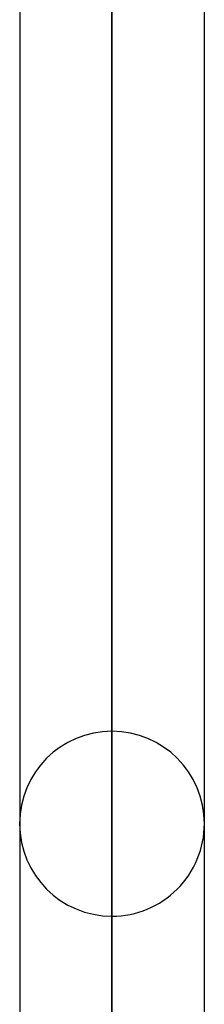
# Model space of a CAD drawing. Header units: millimetres. Extents: x -120 to 100, y -270 to 270.
# Tile 55 of 79: x -39.5 to -37.48, y 95.15 to 105.89. Entities that reach past the tile are written whole.
import ezdxf

# ---------------------------------------------------------------- set-up
doc = ezdxf.new("R2010")
doc.units = ezdxf.units.MM
doc.layers.add('MAIN-1', color=7, linetype='Continuous')
doc.layers.add('MAIN-2', color=7, linetype='Continuous')

msp = doc.modelspace()

# ---------------------------------------------------------------- linework, layer by layer
at = {"layer": 'MAIN-1'}
for p, q in [((-38.489, 146.091), (-38.489, 0)), ((-37.481, 0), (-37.481, 145.425)), ((-39.496, 145.38), (-39.496, 0))]:
    msp.add_line(p, q, dxfattribs=at)
at = {"layer": 'MAIN-2'}
for p, q in [((-38.489, 0), (-38.489, 146.091)), ((-38.489, 144.71), (-38.489, 0)), ((-38.489, 0), (-38.489, 144.71)), ((-38.489, 73.454), (-38.489, 98.13)), ((-38.489, 96.115), (-38.489, 71.938))]:
    msp.add_line(p, q, dxfattribs=at)
for start, end in [(90, 180), (0.0001, 90), (180, 270), (270, 0.0001)]:
    msp.add_arc((-38.489, 97.123), 1.008, start, end, dxfattribs=at)

doc.saveas('drawing.dxf')
